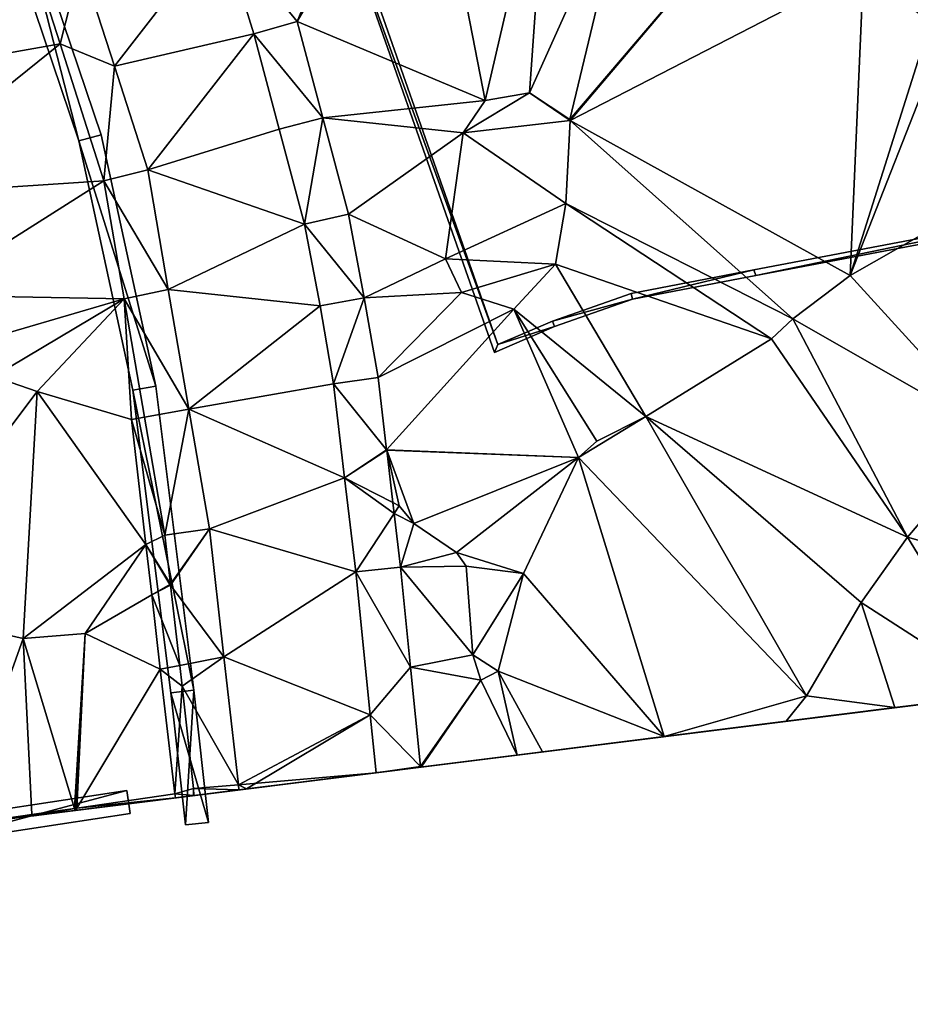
# Model space of a CAD drawing. Header units: inches. Extents: x 573046 to 573309, y 6670408 to 6670677.
# Tile 17 of 111: x 573191 to 573221, y 6670431 to 6670465. Entities that reach past the tile are written whole.
import ezdxf

# ---------------------------------------------------------------- set-up
doc = ezdxf.new("R2010")
doc.units = ezdxf.units.IN
doc.header["$MEASUREMENT"] = 0
for name, color, linetype in [('Objekter_Gjerde', 10, 'Continuous'), ('Objekter_Hekk', 10, 'Continuous'), ('Terreng_ortofoto', 10, 'Continuous'), ('Veg', 10, 'Continuous')]:
    doc.layers.add(name, color=color, linetype=linetype)

msp = doc.modelspace()

# ---------------------------------------------------------------- linework, layer by layer
at = {"layer": 'Terreng_ortofoto'}
for points in [[(573200.26, 6670464.949, 219.697), (573203.48, 6670472.77, 220), (573197.645, 6670468.155, 219.72)], [(573200.26, 6670464.949, 219.697), (573204.72, 6670472.61, 220), (573203.48, 6670472.77, 220)], [(573206.74, 6670462.23, 219), (573204.72, 6670472.61, 220), (573200.26, 6670464.949, 219.697)], [(573206.74, 6670462.23, 219), (573208.91, 6670471.58, 220), (573204.72, 6670472.61, 220)], [(573219.79, 6670466.75, 220), (573222.09, 6670464.91, 220), (573222.81, 6670471.99, 221)], [(573206.74, 6670462.23, 219), (573208.27, 6670462.49, 219), (573208.91, 6670471.58, 220)], [(573208.27, 6670462.49, 219), (573211.73, 6670470.18, 220), (573208.91, 6670471.58, 220)], [(573208.27, 6670462.49, 219), (573209.663, 6670461.571, 219), (573211.73, 6670470.18, 220)], [(573215.91, 6670468.9, 220), (573211.73, 6670470.18, 220), (573209.663, 6670461.571, 219)], [(573184.04, 6670462.755, 219.52), (573192.088, 6670464.174, 219.447), (573190.574, 6670468.889, 219.412)], [(573190.574, 6670468.889, 219.412), (573192.088, 6670464.174, 219.447), (573192.81, 6670466.995, 219.445)], [(573215.91, 6670468.9, 220), (573209.663, 6670461.571, 219), (573209.679, 6670461.54, 219)], [(573219.79, 6670466.75, 220), (573215.91, 6670468.9, 220), (573209.679, 6670461.54, 219)], [(573197.645, 6670468.155, 219.72), (573192.81, 6670466.995, 219.445), (573193.96, 6670463.412, 219.462)], [(573198.77, 6670464.52, 219.68), (573197.645, 6670468.155, 219.72), (573193.96, 6670463.412, 219.462)], [(573198.77, 6670464.52, 219.68), (573200.26, 6670464.949, 219.697), (573197.645, 6670468.155, 219.72)], [(573193.96, 6670463.412, 219.462), (573192.81, 6670466.995, 219.445), (573192.088, 6670464.174, 219.447)], [(573219.79, 6670466.75, 220), (573209.679, 6670461.54, 219), (573219.33, 6670456.19, 220)], [(573219.79, 6670466.75, 220), (573219.33, 6670456.19, 220), (573222.09, 6670464.91, 220)], [(573198.77, 6670464.52, 219.68), (573201.146, 6670461.627, 219.722), (573200.26, 6670464.949, 219.697)], [(573206.74, 6670462.23, 219), (573200.26, 6670464.949, 219.697), (573201.146, 6670461.627, 219.722)], [(573222.09, 6670464.91, 220), (573219.33, 6670456.19, 220), (573222.53, 6670464.35, 220)], [(573198.77, 6670464.52, 219.68), (573193.96, 6670463.412, 219.462), (573195.11, 6670459.83, 219.48)], [(573198.77, 6670464.52, 219.68), (573195.11, 6670459.83, 219.48), (573199.645, 6670461.24, 219.695)], [(573198.77, 6670464.52, 219.68), (573199.645, 6670461.24, 219.695), (573201.146, 6670461.627, 219.722)], [(573184.04, 6670462.755, 219.52), (573185.56, 6670458.93, 219.52), (573192.088, 6670464.174, 219.447)], [(573185.56, 6670458.93, 219.52), (573193.601, 6670459.46, 219.481), (573192.088, 6670464.174, 219.447)], [(573193.96, 6670463.412, 219.462), (573192.088, 6670464.174, 219.447), (573193.601, 6670459.46, 219.481)], [(573222.53, 6670464.35, 220), (573219.33, 6670456.19, 220), (573222.64, 6670458.08, 220)], [(573193.96, 6670463.412, 219.462), (573193.601, 6670459.46, 219.481), (573195.11, 6670459.83, 219.48)], [(573206.74, 6670462.23, 219), (573205.98, 6670461.11, 219), (573208.27, 6670462.49, 219)], [(573208.27, 6670462.49, 219), (573205.98, 6670461.11, 219), (573209.679, 6670461.54, 219)], [(573208.27, 6670462.49, 219), (573209.679, 6670461.54, 219), (573209.663, 6670461.571, 219)], [(573206.74, 6670462.23, 219), (573201.146, 6670461.627, 219.722), (573205.98, 6670461.11, 219)], [(573201.146, 6670461.627, 219.722), (573199.645, 6670461.24, 219.695), (573200.52, 6670457.96, 219.71)], [(573202.033, 6670458.304, 219.747), (573201.146, 6670461.627, 219.722), (573200.52, 6670457.96, 219.71)], [(573202.033, 6670458.304, 219.747), (573205.98, 6670461.11, 219), (573201.146, 6670461.627, 219.722)], [(573209.679, 6670461.54, 219), (573205.98, 6670461.11, 219), (573209.53, 6670458.68, 219)], [(573217.35, 6670454.7, 220), (573209.679, 6670461.54, 219), (573209.53, 6670458.68, 219)], [(573219.33, 6670456.19, 220), (573209.679, 6670461.54, 219), (573217.35, 6670454.7, 220)], [(573199.645, 6670461.24, 219.695), (573195.11, 6670459.83, 219.48), (573200.52, 6670457.96, 219.71)], [(573202.033, 6670458.304, 219.747), (573205.38, 6670456.77, 219), (573205.98, 6670461.11, 219)], [(573205.98, 6670461.11, 219), (573205.38, 6670456.77, 219), (573209.53, 6670458.68, 219)], [(573195.11, 6670459.83, 219.48), (573193.601, 6670459.46, 219.481), (573195.82, 6670455.707, 219.667)], [(573195.11, 6670459.83, 219.48), (573195.82, 6670455.707, 219.667), (573200.52, 6670457.96, 219.71)], [(573185.56, 6670458.93, 219.52), (573187.37, 6670455.52, 219.52), (573193.601, 6670459.46, 219.481)], [(573194.302, 6670455.387, 219.594), (573193.601, 6670459.46, 219.481), (573187.37, 6670455.52, 219.52)], [(573194.302, 6670455.387, 219.594), (573195.82, 6670455.707, 219.667), (573193.601, 6670459.46, 219.481)], [(573209.17, 6670456.59, 219), (573209.53, 6670458.68, 219), (573205.38, 6670456.77, 219)], [(573209.17, 6670456.59, 219), (573216.61, 6670454.01, 220), (573209.53, 6670458.68, 219)], [(573217.35, 6670454.7, 220), (573209.53, 6670458.68, 219), (573216.61, 6670454.01, 220)], [(573202.033, 6670458.304, 219.747), (573200.52, 6670457.96, 219.71), (573202.575, 6670455.427, 219.942)], [(573202.033, 6670458.304, 219.747), (573202.575, 6670455.427, 219.942), (573205.38, 6670456.77, 219)], [(573200.52, 6670457.96, 219.71), (573195.82, 6670455.707, 219.667), (573201.05, 6670455.15, 219.74)], [(573202.575, 6670455.427, 219.942), (573200.52, 6670457.96, 219.71), (573201.05, 6670455.15, 219.74)], [(573222.64, 6670458.08, 220), (573219.33, 6670456.19, 220), (573224.32, 6670450.72, 221)], [(573205.93, 6670455.61, 219), (573205.38, 6670456.77, 219), (573202.575, 6670455.427, 219.942)], [(573209.17, 6670456.59, 219), (573205.38, 6670456.77, 219), (573205.93, 6670455.61, 219)], [(573209.17, 6670456.59, 219), (573205.93, 6670455.61, 219), (573207.73, 6670455.03, 219)], [(573209.17, 6670456.59, 219), (573207.73, 6670455.03, 219), (573212.28, 6670451.33, 220)], [(573209.17, 6670456.59, 219), (573212.28, 6670451.33, 220), (573216.61, 6670454.01, 220)], [(573219.33, 6670456.19, 220), (573217.35, 6670454.7, 220), (573224.32, 6670450.72, 221)], [(573194.302, 6670455.387, 219.594), (573196.53, 6670451.583, 219.853), (573195.82, 6670455.707, 219.667)], [(573195.82, 6670455.707, 219.667), (573196.53, 6670451.583, 219.853), (573201.05, 6670455.15, 219.74)], [(573205.93, 6670455.61, 219), (573202.575, 6670455.427, 219.942), (573203.054, 6670452.684, 219.972)], [(573207.73, 6670455.03, 219), (573205.93, 6670455.61, 219), (573203.054, 6670452.684, 219.972)], [(573194.302, 6670455.387, 219.594), (573187.37, 6670455.52, 219.52), (573188.64, 6670453.74, 219.52)], [(573194.302, 6670455.387, 219.594), (573188.64, 6670453.74, 219.52), (573189.79, 6670452.71, 219.52)], [(573194.302, 6670455.387, 219.594), (573189.79, 6670452.71, 219.52), (573191.3, 6670452.2, 219.52)], [(573194.302, 6670455.387, 219.594), (573191.3, 6670452.2, 219.52), (573194.55, 6670451.23, 219.54)], [(573194.302, 6670455.387, 219.594), (573194.55, 6670451.23, 219.54), (573195.004, 6670451.314, 219.707)], [(573194.302, 6670455.387, 219.594), (573195.004, 6670451.314, 219.707), (573196.53, 6670451.583, 219.853)], [(573202.575, 6670455.427, 219.942), (573201.05, 6670455.15, 219.74), (573201.52, 6670452.46, 219.86)], [(573202.575, 6670455.427, 219.942), (573201.52, 6670452.46, 219.86), (573203.054, 6670452.684, 219.972)], [(573201.05, 6670455.15, 219.74), (573196.53, 6670451.583, 219.853), (573201.52, 6670452.46, 219.86)], [(573207.73, 6670455.03, 219), (573203.054, 6670452.684, 219.972), (573203.347, 6670450.192, 220)], [(573207.73, 6670455.03, 219), (573203.347, 6670450.192, 220), (573209.96, 6670449.92, 220)], [(573207.73, 6670455.03, 219), (573209.96, 6670449.92, 220), (573210.59, 6670450.48, 220)], [(573207.73, 6670455.03, 219), (573210.59, 6670450.48, 220), (573212.28, 6670451.33, 220)], [(573217.35, 6670454.7, 220), (573216.61, 6670454.01, 220), (573221.3, 6670447.18, 221)], [(573217.35, 6670454.7, 220), (573221.3, 6670447.18, 221), (573224.32, 6670450.72, 221)], [(573216.61, 6670454.01, 220), (573212.28, 6670451.33, 220), (573221.3, 6670447.18, 221)], [(573185.75, 6670444.84, 220), (573191.3, 6670452.2, 219.52), (573189.79, 6670452.71, 219.52)], [(573203.054, 6670452.684, 219.972), (573201.52, 6670452.46, 219.86), (573203.347, 6670450.192, 220)], [(573185.75, 6670444.84, 220), (573190.82, 6670443.68, 220), (573191.3, 6670452.2, 219.52)], [(573190.82, 6670443.68, 220), (573195.047, 6670446.93, 219.687), (573191.3, 6670452.2, 219.52)], [(573194.55, 6670451.23, 219.54), (573191.3, 6670452.2, 219.52), (573195.047, 6670446.93, 219.687)], [(573201.9, 6670449.22, 220.015), (573201.52, 6670452.46, 219.86), (573196.53, 6670451.583, 219.853)], [(573203.347, 6670450.192, 220), (573201.52, 6670452.46, 219.86), (573201.9, 6670449.22, 220.015)], [(573195.004, 6670451.314, 219.707), (573195.705, 6670447.241, 219.819), (573196.53, 6670451.583, 219.853)], [(573196.53, 6670451.583, 219.853), (573195.705, 6670447.241, 219.819), (573197.24, 6670447.46, 220.04)], [(573201.9, 6670449.22, 220.015), (573196.53, 6670451.583, 219.853), (573197.24, 6670447.46, 220.04)], [(573194.55, 6670451.23, 219.54), (573195.705, 6670447.241, 219.819), (573195.004, 6670451.314, 219.707)], [(573194.55, 6670451.23, 219.54), (573195.047, 6670446.93, 219.687), (573195.705, 6670447.241, 219.819)], [(573212.28, 6670451.33, 220), (573210.59, 6670450.48, 220), (573209.96, 6670449.92, 220)], [(573217.82, 6670441.71, 221), (573212.28, 6670451.33, 220), (573209.96, 6670449.92, 220)], [(573219.71, 6670444.93, 221), (573212.28, 6670451.33, 220), (573217.82, 6670441.71, 221)], [(573219.71, 6670444.93, 221), (573221.3, 6670447.18, 221), (573212.28, 6670451.33, 220)], [(573229.69, 6670444.81, 222), (573224.32, 6670450.72, 221), (573221.3, 6670447.18, 221)], [(573203.347, 6670450.192, 220), (573201.9, 6670449.22, 220.015), (573203.351, 6670450.173, 220)], [(573203.56, 6670448.372, 220.045), (573203.351, 6670450.173, 220), (573201.9, 6670449.22, 220.015)], [(573203.347, 6670450.192, 220), (573203.351, 6670450.173, 220), (573209.96, 6670449.92, 220)], [(573203.56, 6670448.372, 220.045), (573203.78, 6670448.26, 220), (573203.351, 6670450.173, 220)], [(573203.78, 6670448.26, 220), (573204.29, 6670447.65, 220), (573203.351, 6670450.173, 220)], [(573203.351, 6670450.173, 220), (573204.29, 6670447.65, 220), (573209.96, 6670449.92, 220)], [(573205.75, 6670446.65, 220), (573209.96, 6670449.92, 220), (573204.29, 6670447.65, 220)], [(573205.75, 6670446.65, 220), (573208.06, 6670445.93, 220), (573209.96, 6670449.92, 220)], [(573212.917, 6670440.306, 220.856), (573209.96, 6670449.92, 220), (573208.06, 6670445.93, 220)], [(573217.82, 6670441.71, 221), (573209.96, 6670449.92, 220), (573212.917, 6670440.306, 220.856)], [(573201.9, 6670449.22, 220.015), (573197.24, 6670447.46, 220.04), (573202.28, 6670445.98, 220.17)], [(573203.604, 6670447.993, 220.055), (573203.56, 6670448.372, 220.045), (573201.9, 6670449.22, 220.015)], [(573203.604, 6670447.993, 220.055), (573201.9, 6670449.22, 220.015), (573202.28, 6670445.98, 220.17)], [(573203.604, 6670447.993, 220.055), (573203.78, 6670448.26, 220), (573203.56, 6670448.372, 220.045)], [(573203.604, 6670447.993, 220.055), (573204.29, 6670447.65, 220), (573203.78, 6670448.26, 220)], [(573203.604, 6670447.993, 220.055), (573202.28, 6670445.98, 220.17), (573203.821, 6670446.149, 220.1)], [(573203.604, 6670447.993, 220.055), (573203.821, 6670446.149, 220.1), (573204.29, 6670447.65, 220)], [(573195.895, 6670445.561, 220), (573197.24, 6670447.46, 220.04), (573195.705, 6670447.241, 219.819)], [(573195.895, 6670445.561, 220), (573195.9, 6670445.522, 220.001), (573197.24, 6670447.46, 220.04)], [(573197.74, 6670443.05, 220.2), (573197.24, 6670447.46, 220.04), (573195.9, 6670445.522, 220.001)], [(573202.28, 6670445.98, 220.17), (573197.24, 6670447.46, 220.04), (573197.74, 6670443.05, 220.2)], [(573205.75, 6670446.65, 220), (573204.29, 6670447.65, 220), (573203.821, 6670446.149, 220.1)], [(573195.895, 6670445.561, 220), (573195.705, 6670447.241, 219.819), (573195.047, 6670446.93, 219.687)], [(573219.71, 6670444.93, 221), (573224.617, 6670441.773, 221.667), (573221.3, 6670447.18, 221)], [(573229.69, 6670444.81, 222), (573221.3, 6670447.18, 221), (573224.617, 6670441.773, 221.667)], [(573190.82, 6670443.68, 220), (573192.95, 6670443.86, 220), (573195.047, 6670446.93, 219.687)], [(573195.248, 6670445.187, 219.746), (573195.047, 6670446.93, 219.687), (573192.95, 6670443.86, 220)], [(573195.248, 6670445.187, 219.746), (573195.878, 6670445.551, 220), (573195.047, 6670446.93, 219.687)], [(573195.895, 6670445.561, 220), (573195.047, 6670446.93, 219.687), (573195.878, 6670445.551, 220)], [(573206.09, 6670446.18, 220), (573205.75, 6670446.65, 220), (573203.821, 6670446.149, 220.1)], [(573206.09, 6670446.18, 220), (573208.06, 6670445.93, 220), (573205.75, 6670446.65, 220)], [(573204.171, 6670442.701, 220.334), (573203.821, 6670446.149, 220.1), (573202.28, 6670445.98, 220.17)], [(573206.32, 6670443.12, 220), (573206.09, 6670446.18, 220), (573203.821, 6670446.149, 220.1)], [(573204.171, 6670442.701, 220.334), (573206.32, 6670443.12, 220), (573203.821, 6670446.149, 220.1)], [(573206.32, 6670443.12, 220), (573208.06, 6670445.93, 220), (573206.09, 6670446.18, 220)], [(573202.78, 6670441.055, 220.415), (573202.28, 6670445.98, 220.17), (573197.74, 6670443.05, 220.2)], [(573202.78, 6670441.055, 220.415), (573204.171, 6670442.701, 220.334), (573202.28, 6670445.98, 220.17)], [(573206.32, 6670443.12, 220), (573207.19, 6670442.56, 220), (573208.06, 6670445.93, 220)], [(573207.19, 6670442.56, 220), (573212.917, 6670440.306, 220.856), (573208.06, 6670445.93, 220)], [(573195.248, 6670445.187, 219.746), (573195.9, 6670445.522, 220.001), (573195.878, 6670445.551, 220)], [(573195.248, 6670445.187, 219.746), (573196.213, 6670442.758, 220.101), (573195.9, 6670445.522, 220.001)], [(573195.895, 6670445.561, 220), (573195.878, 6670445.551, 220), (573195.9, 6670445.522, 220.001)], [(573197.74, 6670443.05, 220.2), (573195.9, 6670445.522, 220.001), (573196.213, 6670442.758, 220.101)], [(573195.248, 6670445.187, 219.746), (573192.95, 6670443.86, 220), (573195.543, 6670442.63, 219.833)], [(573195.248, 6670445.187, 219.746), (573195.543, 6670442.63, 219.833), (573196.213, 6670442.758, 220.101)], [(573185.75, 6670444.84, 220), (573188.522, 6670437.246, 219.911), (573190.82, 6670443.68, 220)], [(573219.71, 6670444.93, 221), (573217.82, 6670441.71, 221), (573220.866, 6670441.303, 221.333)], [(573219.71, 6670444.93, 221), (573220.866, 6670441.303, 221.333), (573224.617, 6670441.773, 221.667)], [(573190.82, 6670443.68, 220), (573188.522, 6670437.246, 219.911), (573191.115, 6670437.62, 219.935)], [(573190.82, 6670443.68, 220), (573192.591, 6670437.833, 219.948), (573192.95, 6670443.86, 220)], [(573190.82, 6670443.68, 220), (573191.115, 6670437.62, 219.935), (573192.591, 6670437.833, 219.948)], [(573192.95, 6670443.86, 220), (573192.591, 6670437.833, 219.948), (573192.618, 6670437.837, 219.949)], [(573192.95, 6670443.86, 220), (573192.618, 6670437.837, 219.949), (573192.664, 6670437.843, 219.949)], [(573195.543, 6670442.63, 219.833), (573192.95, 6670443.86, 220), (573192.664, 6670437.843, 219.949)], [(573196.295, 6670442.039, 220.127), (573197.74, 6670443.05, 220.2), (573196.213, 6670442.758, 220.101)], [(573196.295, 6670442.039, 220.127), (573198.24, 6670438.64, 220.36), (573197.74, 6670443.05, 220.2)], [(573202.78, 6670441.055, 220.415), (573197.74, 6670443.05, 220.2), (573198.24, 6670438.64, 220.36)], [(573204.171, 6670442.701, 220.334), (573206.6, 6670442.25, 220), (573206.32, 6670443.12, 220)], [(573206.6, 6670442.25, 220), (573207.19, 6670442.56, 220), (573206.32, 6670443.12, 220)], [(573195.543, 6670442.63, 219.833), (573196.295, 6670442.039, 220.127), (573196.213, 6670442.758, 220.101)], [(573202.78, 6670441.055, 220.415), (573204.518, 6670439.278, 220.565), (573204.171, 6670442.701, 220.334)], [(573204.171, 6670442.701, 220.334), (573204.518, 6670439.278, 220.565), (573206.6, 6670442.25, 220)], [(573196.04, 6670438.33, 219.98), (573195.543, 6670442.63, 219.833), (573192.664, 6670437.843, 219.949)], [(573196.04, 6670438.33, 219.98), (573196.295, 6670442.039, 220.127), (573195.543, 6670442.63, 219.833)], [(573206.6, 6670442.25, 220), (573207.842, 6670439.669, 220.681), (573207.19, 6670442.56, 220)], [(573207.19, 6670442.56, 220), (573207.842, 6670439.669, 220.681), (573208.719, 6670439.779, 220.711)], [(573207.19, 6670442.56, 220), (573208.719, 6670439.779, 220.711), (573212.917, 6670440.306, 220.856)], [(573139.36, 6670431.08, 218), (573228.368, 6670442.243, 222), (573196.705, 6670438.272, 220.295)], [(573196.04, 6670438.33, 219.98), (573196.694, 6670438.517, 220.253), (573196.295, 6670442.039, 220.127)], [(573196.295, 6670442.039, 220.127), (573196.694, 6670438.517, 220.253), (573198.24, 6670438.64, 220.36)], [(573228.368, 6670442.243, 222), (573207.842, 6670439.669, 220.681), (573196.705, 6670438.272, 220.295)], [(573204.541, 6670439.255, 220.567), (573206.6, 6670442.25, 220), (573204.518, 6670439.278, 220.565)], [(573204.541, 6670439.255, 220.567), (573207.842, 6670439.669, 220.681), (573206.6, 6670442.25, 220)], [(573228.368, 6670442.243, 222), (573208.719, 6670439.779, 220.711), (573207.842, 6670439.669, 220.681)], [(573228.368, 6670442.243, 222), (573217.115, 6670440.832, 221), (573208.719, 6670439.779, 220.711)], [(573228.368, 6670442.243, 222), (573224.617, 6670441.773, 221.667), (573217.115, 6670440.832, 221)], [(573217.82, 6670441.71, 221), (573212.917, 6670440.306, 220.856), (573217.115, 6670440.832, 221)], [(573224.617, 6670441.773, 221.667), (573220.866, 6670441.303, 221.333), (573217.115, 6670440.832, 221)], [(573217.82, 6670441.71, 221), (573217.115, 6670440.832, 221), (573220.866, 6670441.303, 221.333)], [(573202.78, 6670441.055, 220.415), (573198.24, 6670438.64, 220.36), (573202.983, 6670439.06, 220.514)], [(573202.78, 6670441.055, 220.415), (573202.983, 6670439.06, 220.514), (573204.518, 6670439.278, 220.565)], [(573217.115, 6670440.832, 221), (573212.917, 6670440.306, 220.856), (573208.719, 6670439.779, 220.711)], [(573204.541, 6670439.255, 220.567), (573196.705, 6670438.272, 220.295), (573207.842, 6670439.669, 220.681)], [(573204.521, 6670439.253, 220.567), (573204.518, 6670439.278, 220.565), (573202.983, 6670439.06, 220.514)], [(573204.541, 6670439.255, 220.567), (573204.518, 6670439.278, 220.565), (573204.521, 6670439.253, 220.567)], [(573204.541, 6670439.255, 220.567), (573198.248, 6670438.466, 220.368), (573196.705, 6670438.272, 220.295)], [(573202.983, 6670439.06, 220.514), (573198.24, 6670438.64, 220.36), (573198.248, 6670438.466, 220.368)], [(573204.541, 6670439.255, 220.567), (573202.983, 6670439.06, 220.514), (573198.248, 6670438.466, 220.368)], [(573204.541, 6670439.255, 220.567), (573204.521, 6670439.253, 220.567), (573202.983, 6670439.06, 220.514)], [(573196.694, 6670438.517, 220.253), (573198.248, 6670438.466, 220.368), (573198.24, 6670438.64, 220.36)], [(573147.971, 6670432.16, 218.125), (573139.36, 6670431.08, 218), (573196.705, 6670438.272, 220.295)], [(573147.971, 6670432.16, 218.125), (573196.705, 6670438.272, 220.295), (573156.717, 6670433.257, 218.375)], [(573156.717, 6670433.257, 218.375), (573196.705, 6670438.272, 220.295), (573174.21, 6670435.451, 218.875)], [(573174.21, 6670435.451, 218.875), (573196.705, 6670438.272, 220.295), (573192.614, 6670437.759, 220.103)], [(573196.705, 6670438.272, 220.295), (573196.068, 6670438.193, 220.266), (573192.614, 6670437.759, 220.103)], [(573196.04, 6670438.33, 219.98), (573192.664, 6670437.843, 219.949), (573196.068, 6670438.193, 220.266)], [(573196.04, 6670438.33, 219.98), (573196.685, 6670438.27, 220.295), (573196.694, 6670438.517, 220.253)], [(573196.04, 6670438.33, 219.98), (573196.068, 6670438.193, 220.266), (573196.685, 6670438.27, 220.295)], [(573196.705, 6670438.272, 220.295), (573196.685, 6670438.27, 220.295), (573196.068, 6670438.193, 220.266)], [(573196.694, 6670438.517, 220.253), (573196.685, 6670438.27, 220.295), (573196.705, 6670438.272, 220.295)], [(573196.694, 6670438.517, 220.253), (573196.705, 6670438.272, 220.295), (573198.248, 6670438.466, 220.368)], [(573196.068, 6670438.193, 220.266), (573192.664, 6670437.843, 219.949), (573192.614, 6670437.759, 220.103)], [(573174.21, 6670435.451, 218.875), (573192.614, 6670437.759, 220.103), (573181.33, 6670436.344, 219.5)], [(573181.33, 6670436.344, 219.5), (573192.614, 6670437.759, 220.103), (573188.522, 6670437.246, 219.911)], [(573192.614, 6670437.759, 220.103), (573191.149, 6670437.576, 220.035), (573188.522, 6670437.246, 219.911)], [(573191.115, 6670437.62, 219.935), (573188.522, 6670437.246, 219.911), (573191.116, 6670437.572, 220.033)], [(573188.522, 6670437.246, 219.911), (573191.149, 6670437.576, 220.035), (573191.116, 6670437.572, 220.033)], [(573192.591, 6670437.833, 219.948), (573191.115, 6670437.62, 219.935), (573191.18, 6670437.58, 220.036)], [(573191.115, 6670437.62, 219.935), (573191.116, 6670437.572, 220.033), (573191.149, 6670437.576, 220.035)], [(573191.115, 6670437.62, 219.935), (573191.149, 6670437.576, 220.035), (573191.18, 6670437.58, 220.036)], [(573192.614, 6670437.759, 220.103), (573191.18, 6670437.58, 220.036), (573191.149, 6670437.576, 220.035)], [(573192.614, 6670437.759, 220.103), (573192.591, 6670437.833, 219.948), (573191.18, 6670437.58, 220.036)], [(573192.614, 6670437.759, 220.103), (573192.618, 6670437.837, 219.949), (573192.591, 6670437.833, 219.948)], [(573192.614, 6670437.759, 220.103), (573192.664, 6670437.843, 219.949), (573192.618, 6670437.837, 219.949)]]:
    msp.add_3dface(points, dxfattribs=at)
at = {"layer": 'Veg', "color": 7}
for points in [[(573192.81, 6670466.995, 219.445), (573193.96, 6670463.412, 219.462), (573197.645, 6670468.155, 219.72)], [(573193.96, 6670463.412, 219.462), (573198.77, 6670464.52, 219.68), (573197.645, 6670468.155, 219.72)], [(573193.96, 6670463.412, 219.462), (573195.11, 6670459.83, 219.48), (573198.77, 6670464.52, 219.68)], [(573195.11, 6670459.83, 219.48), (573199.645, 6670461.24, 219.695), (573198.77, 6670464.52, 219.68)], [(573195.11, 6670459.83, 219.48), (573200.52, 6670457.96, 219.71), (573199.645, 6670461.24, 219.695)], [(573195.82, 6670455.707, 219.667), (573200.52, 6670457.96, 219.71), (573195.11, 6670459.83, 219.48)], [(573195.82, 6670455.707, 219.667), (573201.05, 6670455.15, 219.74), (573200.52, 6670457.96, 219.71)], [(573196.53, 6670451.583, 219.853), (573201.05, 6670455.15, 219.74), (573195.82, 6670455.707, 219.667)], [(573196.53, 6670451.583, 219.853), (573201.52, 6670452.46, 219.86), (573201.05, 6670455.15, 219.74)], [(573196.53, 6670451.583, 219.853), (573201.9, 6670449.22, 220.015), (573201.52, 6670452.46, 219.86)], [(573197.24, 6670447.46, 220.04), (573201.9, 6670449.22, 220.015), (573196.53, 6670451.583, 219.853)], [(573197.24, 6670447.46, 220.04), (573202.28, 6670445.98, 220.17), (573201.9, 6670449.22, 220.015)], [(573197.74, 6670443.05, 220.2), (573202.28, 6670445.98, 220.17), (573197.24, 6670447.46, 220.04)], [(573197.74, 6670443.05, 220.2), (573202.78, 6670441.055, 220.415), (573202.28, 6670445.98, 220.17)], [(573198.24, 6670438.64, 220.36), (573202.78, 6670441.055, 220.415), (573197.74, 6670443.05, 220.2)], [(573198.24, 6670438.64, 220.36), (573198.521, 6670438.5, 220.377), (573202.78, 6670441.055, 220.415)], [(573198.521, 6670438.5, 220.377), (573202.983, 6670439.06, 220.514), (573202.78, 6670441.055, 220.415)], [(573198.248, 6670438.466, 220.368), (573198.521, 6670438.5, 220.377), (573198.24, 6670438.64, 220.36)]]:
    msp.add_3dface(points, dxfattribs=at)

# ---------------------------------------------------------------- meshes
at = {"layer": 'Objekter_Gjerde', "color": 24, "true_color": 0xaa170d}
mesh = msp.add_polyface(dxfattribs=at)
corners = [(573274.721, 6670468.431, 221.58), (573274.679, 6670468.627, 221.58), (573257.973, 6670464.903, 222.08), (573207.179, 6670453.814, 219.9), (573201.006, 6670470.807, 220.84), (573207.061, 6670453.546, 219.9), (573257.927, 6670465.097, 222.08), (573201.194, 6670470.873, 220.84), (573244.211, 6670461.802, 222.31), (573244.169, 6670461.998, 222.31), (573228.7, 6670458.591, 221.48), (573228.66, 6670458.787, 221.48), (573216.074, 6670456.194, 220.12), (573209.136, 6670454.436, 220.17), (573216.006, 6670456.384, 220.12), (573211.826, 6670455.383, 220.07), (573209.064, 6670454.622, 220.17), (573211.774, 6670455.577, 220.07), (573274.721, 6670468.431, 220.775), (573274.679, 6670468.627, 220.797), (573257.973, 6670464.903, 221.38), (573207.179, 6670453.814, 219.22), (573201.006, 6670470.807, 219.881), (573207.061, 6670453.546, 219.271), (573257.927, 6670465.097, 221.419), (573201.194, 6670470.873, 219.887), (573244.211, 6670461.802, 221.309), (573244.169, 6670461.998, 221.334), (573228.7, 6670458.591, 220.653), (573228.66, 6670458.787, 220.632), (573216.074, 6670456.194, 219.809), (573209.136, 6670454.436, 219.242), (573216.006, 6670456.384, 219.79), (573211.826, 6670455.383, 219.387), (573209.064, 6670454.622, 219.212), (573211.774, 6670455.577, 219.361)]
mesh.append_faces([[corners[k] for k in face] for face in [(3, 16, 34), (3, 34, 21), (16, 17, 35), (16, 35, 34), (3, 16, 34), (3, 34, 21), (16, 17, 35), (16, 35, 34), (15, 13, 33), (13, 31, 33), (13, 5, 31), (5, 23, 31), (15, 13, 33), (13, 31, 33), (13, 5, 31), (5, 23, 31), (17, 14, 32), (17, 32, 35), (17, 14, 32), (17, 32, 35), (12, 15, 30), (15, 33, 30), (12, 15, 30), (15, 33, 30), (7, 3, 25), (3, 21, 25), (7, 3, 25), (3, 21, 25), (5, 4, 22), (5, 22, 23), (5, 4, 22), (5, 22, 23), (4, 7, 25), (4, 25, 22), (4, 7, 25), (4, 25, 22), (14, 11, 29), (14, 29, 32), (14, 11, 29), (14, 29, 32), (10, 12, 28), (12, 30, 28), (10, 12, 28), (12, 30, 28), (1, 0, 19), (0, 18, 19), (1, 0, 19), (0, 18, 19), (0, 2, 20), (0, 20, 18), (0, 2, 20), (0, 20, 18), (6, 1, 24), (1, 19, 24), (6, 1, 24), (1, 19, 24), (11, 9, 27), (11, 27, 29), (11, 9, 27), (11, 27, 29), (8, 10, 26), (10, 28, 26), (8, 10, 26), (10, 28, 26), (2, 8, 26), (2, 26, 20), (2, 8, 26), (2, 26, 20), (9, 6, 27), (6, 24, 27), (9, 6, 27), (6, 24, 27), (31, 34, 21), (33, 35, 34), (32, 35, 33), (30, 32, 33), (33, 34, 31), (29, 32, 30), (31, 21, 23), (27, 29, 28), (28, 29, 30), (24, 27, 26), (26, 27, 28), (20, 24, 26), (21, 25, 22), (19, 24, 20), (21, 22, 23), (18, 19, 20), (13, 16, 3), (15, 17, 16), (14, 17, 15), (12, 14, 15), (15, 16, 13), (11, 14, 12), (13, 3, 5), (9, 11, 10), (10, 11, 12), (6, 9, 8), (8, 9, 10), (2, 6, 8), (3, 7, 4), (1, 6, 2), (3, 4, 5), (0, 1, 2)]], dxfattribs={"color": 25})
mesh = msp.add_polyface(dxfattribs=at)
corners = [(573274.721, 6670468.431, 221.58), (573274.679, 6670468.627, 221.58), (573257.973, 6670464.903, 222.08), (573207.179, 6670453.814, 219.9), (573201.006, 6670470.807, 220.84), (573207.061, 6670453.546, 219.9), (573257.927, 6670465.097, 222.08), (573201.194, 6670470.873, 220.84), (573244.211, 6670461.802, 222.31), (573244.169, 6670461.998, 222.31), (573228.7, 6670458.591, 221.48), (573228.66, 6670458.787, 221.48), (573216.074, 6670456.194, 220.12), (573209.136, 6670454.436, 220.17), (573216.006, 6670456.384, 220.12), (573211.826, 6670455.383, 220.07), (573209.064, 6670454.622, 220.17), (573211.774, 6670455.577, 220.07), (573274.721, 6670468.431, 220.775), (573274.679, 6670468.627, 220.797), (573257.973, 6670464.903, 221.38), (573207.179, 6670453.814, 219.22), (573201.006, 6670470.807, 219.881), (573207.061, 6670453.546, 219.271), (573257.927, 6670465.097, 221.419), (573201.194, 6670470.873, 219.887), (573244.211, 6670461.802, 221.309), (573244.169, 6670461.998, 221.334), (573228.7, 6670458.591, 220.653), (573228.66, 6670458.787, 220.632), (573216.074, 6670456.194, 219.809), (573209.136, 6670454.436, 219.242), (573216.006, 6670456.384, 219.79), (573211.826, 6670455.383, 219.387), (573209.064, 6670454.622, 219.212), (573211.774, 6670455.577, 219.361)]
mesh.append_faces([[corners[k] for k in face] for face in [(3, 16, 34), (3, 34, 21), (16, 17, 35), (16, 35, 34), (3, 16, 34), (3, 34, 21), (16, 17, 35), (16, 35, 34), (15, 13, 33), (13, 31, 33), (13, 5, 31), (5, 23, 31), (15, 13, 33), (13, 31, 33), (13, 5, 31), (5, 23, 31), (17, 14, 32), (17, 32, 35), (17, 14, 32), (17, 32, 35), (12, 15, 30), (15, 33, 30), (12, 15, 30), (15, 33, 30), (7, 3, 25), (3, 21, 25), (7, 3, 25), (3, 21, 25), (5, 4, 22), (5, 22, 23), (5, 4, 22), (5, 22, 23), (4, 7, 25), (4, 25, 22), (4, 7, 25), (4, 25, 22), (14, 11, 29), (14, 29, 32), (14, 11, 29), (14, 29, 32), (10, 12, 28), (12, 30, 28), (10, 12, 28), (12, 30, 28), (1, 0, 19), (0, 18, 19), (1, 0, 19), (0, 18, 19), (0, 2, 20), (0, 20, 18), (0, 2, 20), (0, 20, 18), (6, 1, 24), (1, 19, 24), (6, 1, 24), (1, 19, 24), (11, 9, 27), (11, 27, 29), (11, 9, 27), (11, 27, 29), (8, 10, 26), (10, 28, 26), (8, 10, 26), (10, 28, 26), (2, 8, 26), (2, 26, 20), (2, 8, 26), (2, 26, 20), (9, 6, 27), (6, 24, 27), (9, 6, 27), (6, 24, 27), (31, 34, 21), (33, 35, 34), (32, 35, 33), (30, 32, 33), (33, 34, 31), (29, 32, 30), (31, 21, 23), (27, 29, 28), (28, 29, 30), (24, 27, 26), (26, 27, 28), (20, 24, 26), (21, 25, 22), (19, 24, 20), (21, 22, 23), (18, 19, 20), (13, 16, 3), (15, 17, 16), (14, 17, 15), (12, 14, 15), (15, 16, 13), (11, 14, 12), (13, 3, 5), (9, 11, 10), (10, 11, 12), (6, 9, 8), (8, 9, 10), (2, 6, 8), (3, 7, 4), (1, 6, 2), (3, 4, 5), (0, 1, 2)]])
at = {"layer": 'Objekter_Hekk', "color": 24, "true_color": 0xaa170d}
mesh = msp.add_polyface(dxfattribs=at)
corners = [(573190.129, 6670471.038, 221.14), (573189.371, 6670470.782, 221.14), (573192.734, 6670460.833, 221.14), (573193.506, 6670461.047, 221.14), (573195.385, 6670452.377, 221.19), (573195.903, 6670441.813, 221.66), (573196.411, 6670437.259, 221.899), (573197.206, 6670437.347, 221.899), (573194.595, 6670452.243, 221.19), (573196.697, 6670441.907, 221.66), (573190.129, 6670471.038, 219.4), (573189.371, 6670470.782, 219.397), (573192.734, 6670460.833, 219.471), (573193.506, 6670461.047, 219.472), (573195.385, 6670452.377, 219.734), (573195.903, 6670441.813, 219.968), (573196.411, 6670437.259, 220.331), (573196.697, 6670441.907, 220.166), (573197.206, 6670437.347, 220.36), (573194.595, 6670452.243, 219.587)]
mesh.append_faces([[corners[k] for k in face] for face in [(2, 1, 12), (1, 11, 12), (1, 0, 10), (1, 10, 11), (2, 1, 12), (1, 11, 12), (1, 0, 10), (1, 10, 11), (0, 3, 13), (0, 13, 10), (0, 3, 13), (0, 13, 10), (8, 2, 19), (2, 12, 19), (8, 2, 19), (2, 12, 19), (3, 4, 14), (3, 14, 13), (3, 4, 14), (3, 14, 13), (5, 8, 15), (8, 19, 15), (5, 8, 15), (8, 19, 15), (4, 9, 17), (4, 17, 14), (4, 9, 17), (4, 17, 14), (6, 5, 16), (5, 15, 16), (6, 5, 16), (5, 15, 16), (9, 7, 18), (9, 18, 17), (9, 7, 18), (9, 18, 17), (7, 6, 18), (6, 16, 18), (7, 6, 18), (6, 16, 18), (12, 19, 14), (19, 15, 17), (14, 19, 17), (16, 18, 17), (15, 16, 17), (13, 12, 14), (13, 10, 12), (10, 11, 12), (2, 8, 4), (5, 7, 9), (8, 5, 9), (4, 8, 9), (5, 6, 7), (3, 2, 4), (3, 0, 2), (0, 1, 2)]], dxfattribs={"color": 84})
mesh = msp.add_polyface(dxfattribs=at)
corners = [(573190.129, 6670471.038, 221.14), (573189.371, 6670470.782, 221.14), (573192.734, 6670460.833, 221.14), (573193.506, 6670461.047, 221.14), (573195.385, 6670452.377, 221.19), (573195.903, 6670441.813, 221.66), (573196.411, 6670437.259, 221.899), (573197.206, 6670437.347, 221.899), (573194.595, 6670452.243, 221.19), (573196.697, 6670441.907, 221.66), (573190.129, 6670471.038, 219.4), (573189.371, 6670470.782, 219.397), (573192.734, 6670460.833, 219.471), (573193.506, 6670461.047, 219.472), (573195.385, 6670452.377, 219.734), (573195.903, 6670441.813, 219.968), (573196.411, 6670437.259, 220.331), (573196.697, 6670441.907, 220.166), (573197.206, 6670437.347, 220.36), (573194.595, 6670452.243, 219.587)]
mesh.append_faces([[corners[k] for k in face] for face in [(2, 1, 12), (1, 11, 12), (1, 0, 10), (1, 10, 11), (2, 1, 12), (1, 11, 12), (1, 0, 10), (1, 10, 11), (0, 3, 13), (0, 13, 10), (0, 3, 13), (0, 13, 10), (8, 2, 19), (2, 12, 19), (8, 2, 19), (2, 12, 19), (3, 4, 14), (3, 14, 13), (3, 4, 14), (3, 14, 13), (5, 8, 15), (8, 19, 15), (5, 8, 15), (8, 19, 15), (4, 9, 17), (4, 17, 14), (4, 9, 17), (4, 17, 14), (6, 5, 16), (5, 15, 16), (6, 5, 16), (5, 15, 16), (9, 7, 18), (9, 18, 17), (9, 7, 18), (9, 18, 17), (7, 6, 18), (6, 16, 18), (7, 6, 18), (6, 16, 18), (12, 19, 14), (19, 15, 17), (14, 19, 17), (16, 18, 17), (15, 16, 17), (13, 12, 14), (13, 10, 12), (10, 11, 12), (2, 8, 4), (5, 7, 9), (8, 5, 9), (4, 8, 9), (5, 6, 7), (3, 2, 4), (3, 0, 2), (0, 1, 2)]])
mesh = msp.add_polyface(dxfattribs=at)
corners = [(573187.25, 6670436.555, 221.84), (573194.51, 6670437.655, 222.09), (573194.39, 6670438.445, 222.09), (573187.13, 6670437.345, 221.84), (573187.25, 6670436.555, 219.929), (573194.51, 6670437.655, 220.213), (573194.39, 6670438.445, 219.945), (573187.13, 6670437.345, 219.92)]
mesh.append_faces([[corners[k] for k in face] for face in [(0, 3, 4), (3, 7, 4), (0, 3, 4), (3, 7, 4), (3, 2, 6), (3, 6, 7), (3, 2, 6), (3, 6, 7), (1, 0, 5), (0, 4, 5), (1, 0, 5), (0, 4, 5), (2, 1, 5), (2, 5, 6), (2, 1, 5), (2, 5, 6), (7, 4, 6), (4, 5, 6), (3, 0, 2), (0, 1, 2)]], dxfattribs={"color": 84})
mesh = msp.add_polyface(dxfattribs=at)
corners = [(573187.25, 6670436.555, 221.84), (573194.51, 6670437.655, 222.09), (573194.39, 6670438.445, 222.09), (573187.13, 6670437.345, 221.84), (573187.25, 6670436.555, 219.929), (573194.51, 6670437.655, 220.213), (573194.39, 6670438.445, 219.945), (573187.13, 6670437.345, 219.92)]
mesh.append_faces([[corners[k] for k in face] for face in [(0, 3, 4), (3, 7, 4), (0, 3, 4), (3, 7, 4), (3, 2, 6), (3, 6, 7), (3, 2, 6), (3, 6, 7), (1, 0, 5), (0, 4, 5), (1, 0, 5), (0, 4, 5), (2, 1, 5), (2, 5, 6), (2, 1, 5), (2, 5, 6), (7, 4, 6), (4, 5, 6), (3, 0, 2), (0, 1, 2)]])

doc.saveas('drawing.dxf')
